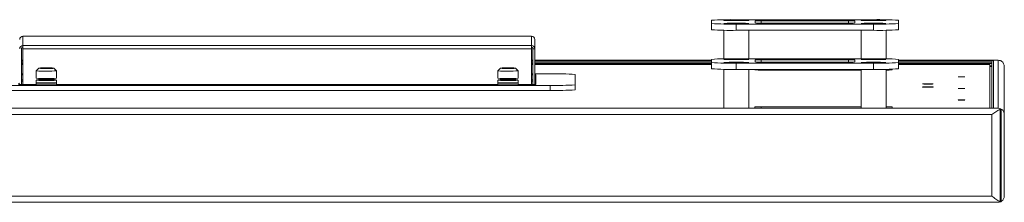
# Model space of a CAD drawing. Header units: millimetres. Extents: x 13 to 419, y 7 to 273.
# Tile 4 of 11: x 127 to 163, y 199 to 206. Entities that reach past the tile are written whole.
import ezdxf

# ---------------------------------------------------------------- set-up
doc = ezdxf.new("R2010")
doc.units = ezdxf.units.MM

msp = doc.modelspace()

# ---------------------------------------------------------------- linework, layer by layer
at = {"color": 7, "linetype": 'Continuous', "lineweight": 0}
for p, q in [((152.051, 205.762), (152.051, 205.646)), ((152.051, 205.419), (152.051, 205.646)), ((157.947, 205.783), (152.958, 205.783)), ((157.947, 205.625), (152.958, 205.625)), ((152.958, 205.625), (152.958, 205.398)), ((153.638, 205.741), (153.638, 205.667)), ((157.04, 205.746), (153.865, 205.746)), ((153.865, 205.662), (157.04, 205.662)), ((157.267, 205.667), (157.267, 205.741)), ((157.947, 205.398), (157.947, 205.625)), ((158.855, 205.646), (158.855, 205.762)), ((158.855, 205.646), (158.855, 205.419)), ((145.511, 205.187), (127.024, 205.187)), ((145.511, 205.187), (127.024, 205.187)), ((127.024, 205.187), (127.024, 204.842)), ((127.024, 205.187), (127.024, 205.187)), ((145.511, 204.842), (145.511, 205.187)), ((145.511, 205.187), (145.511, 205.187)), ((152.505, 205.401), (152.505, 204.357)), ((157.947, 205.398), (152.958, 205.398)), ((153.412, 204.36), (153.412, 205.398)), ((157.494, 205.398), (157.494, 204.36)), ((158.401, 204.357), (158.401, 205.401)), ((127.024, 204.842), (145.511, 204.842)), ((127.024, 204.72), (127.024, 204.842)), ((145.511, 204.842), (145.511, 204.72)), ((145.631, 204.723), (145.631, 205.068)), ((126.969, 203.424), (126.969, 204.723)), ((127.024, 204.72), (145.511, 204.72)), ((127.024, 204.72), (127.024, 203.424)), ((145.511, 203.424), (145.511, 204.72)), ((145.631, 204.723), (145.566, 204.723)), ((145.566, 204.723), (145.566, 203.424)), ((145.631, 204.723), (145.631, 203.424)), ((127.024, 204.307), (126.969, 204.307)), ((126.969, 204.191), (127.024, 204.191)), ((127.024, 204.152), (126.969, 204.152)), ((145.566, 204.307), (145.511, 204.307)), ((145.511, 204.191), (145.566, 204.191)), ((145.566, 204.152), (145.511, 204.152)), ((152.051, 204.307), (145.631, 204.307)), ((145.631, 204.191), (152.051, 204.191)), ((152.051, 204.152), (145.631, 204.152)), ((152.051, 204.339), (152.051, 204.223)), ((152.051, 203.996), (152.051, 204.223)), ((157.947, 204.36), (152.958, 204.36)), ((157.947, 204.202), (152.958, 204.202)), ((152.958, 204.202), (152.958, 203.975)), ((153.638, 204.318), (153.638, 204.244)), ((157.04, 204.323), (153.865, 204.323)), ((153.865, 204.239), (157.04, 204.239)), ((157.267, 204.244), (157.267, 204.318)), ((157.947, 203.975), (157.947, 204.202)), ((158.855, 204.223), (158.855, 204.339)), ((162.479, 204.307), (158.855, 204.307)), ((158.855, 204.223), (158.855, 203.996)), ((158.855, 204.191), (162.247, 204.191)), ((162.175, 204.152), (158.855, 204.152)), ((162.175, 204.152), (162.175, 202.562)), ((162.247, 204.084), (162.175, 204.083)), ((162.175, 204.083), (162.247, 204.084)), ((162.247, 202.562), (162.247, 204.245)), ((162.474, 204.307), (162.304, 204.303)), ((162.304, 204.303), (162.304, 202.562)), ((162.474, 202.558), (162.474, 204.307)), ((162.701, 204.075), (162.701, 202.336)), ((127.024, 203.81), (126.969, 203.81)), ((127.024, 203.777), (126.969, 203.777)), ((127.603, 204.015), (127.509, 203.921)), ((127.509, 203.921), (127.509, 203.649)), ((127.678, 204.025), (127.666, 204.013)), ((127.83, 204.025), (127.765, 204.025)), ((127.765, 204.025), (127.767, 204.024)), ((127.767, 204.024), (127.831, 204.024)), ((127.89, 204.027), (127.853, 204.027)), ((127.853, 204.027), (127.856, 204.026)), ((127.856, 204.024), (127.856, 204.026)), ((127.86, 204.023), (127.863, 204.022)), ((127.863, 204.022), (127.9, 204.022)), ((127.893, 204.026), (127.89, 204.027)), ((127.89, 204.022), (127.89, 204.027)), ((127.897, 204.023), (127.897, 204.022)), ((127.9, 204.022), (127.897, 204.023)), ((127.986, 204.025), (127.922, 204.025)), ((127.923, 204.024), (127.987, 204.024)), ((127.987, 204.024), (127.986, 204.025)), ((127.986, 204.025), (127.986, 204.024)), ((128.087, 204.013), (128.075, 204.025)), ((128.244, 203.921), (128.15, 204.015)), ((128.244, 203.649), (128.244, 203.921)), ((144.385, 204.015), (144.291, 203.921)), ((144.291, 203.921), (144.291, 203.649)), ((144.46, 204.025), (144.448, 204.013)), ((144.612, 204.025), (144.548, 204.025)), ((144.548, 204.025), (144.549, 204.024)), ((144.549, 204.024), (144.613, 204.024)), ((144.672, 204.027), (144.635, 204.027)), ((144.635, 204.027), (144.638, 204.026)), ((144.638, 204.024), (144.638, 204.026)), ((144.642, 204.023), (144.645, 204.022)), ((144.645, 204.022), (144.682, 204.022)), ((144.675, 204.026), (144.672, 204.027)), ((144.672, 204.022), (144.672, 204.027)), ((144.679, 204.023), (144.679, 204.022)), ((144.682, 204.022), (144.679, 204.023)), ((144.768, 204.025), (144.704, 204.025)), ((144.705, 204.024), (144.77, 204.024)), ((144.77, 204.024), (144.768, 204.025)), ((144.768, 204.025), (144.768, 204.024)), ((144.869, 204.013), (144.857, 204.025)), ((145.026, 203.921), (144.932, 204.015)), ((145.026, 203.649), (145.026, 203.921)), ((145.566, 203.81), (145.511, 203.81)), ((145.566, 203.777), (145.511, 203.777)), ((146.194, 203.81), (145.631, 203.81)), ((145.673, 203.777), (145.631, 203.777)), ((145.673, 203.424), (145.673, 203.777)), ((147.101, 203.412), (147.101, 203.789)), ((152.505, 203.978), (152.505, 202.562)), ((157.947, 203.975), (152.958, 203.975)), ((153.412, 202.562), (153.412, 203.975)), ((153.636, 203.975), (153.636, 203.955)), ((153.638, 203.975), (153.637, 203.954)), ((153.638, 203.954), (153.638, 203.959)), ((153.862, 203.95), (157.494, 203.95)), ((153.865, 203.964), (157.04, 203.964)), ((157.266, 203.974), (157.266, 203.975)), ((157.267, 203.959), (157.267, 203.95)), ((157.494, 203.969), (157.493, 203.969)), ((157.494, 203.975), (157.494, 202.562)), ((158.401, 202.562), (158.401, 203.978)), ((158.625, 203.955), (158.626, 203.982)), ((126.341, 203.391), (146.194, 203.391)), ((126.862, 203.424), (127.509, 203.424)), ((127.024, 203.545), (126.966, 203.545)), ((127.024, 203.594), (126.969, 203.594)), ((127.518, 203.587), (127.509, 203.578)), ((127.509, 203.578), (127.509, 203.489)), ((127.509, 203.48), (127.509, 203.417)), ((127.509, 203.417), (127.518, 203.407)), ((127.518, 203.487), (127.518, 203.48)), ((127.518, 203.48), (127.518, 203.48)), ((127.642, 203.614), (127.642, 203.587)), ((128.111, 203.607), (128.111, 203.642)), ((128.111, 203.587), (128.111, 203.593)), ((128.244, 203.578), (128.235, 203.587)), ((128.235, 203.48), (128.235, 203.487)), ((128.235, 203.407), (128.244, 203.417)), ((128.244, 203.489), (128.244, 203.578)), ((128.244, 203.417), (128.244, 203.48)), ((128.244, 203.424), (144.291, 203.424)), ((144.3, 203.587), (144.291, 203.578)), ((144.291, 203.578), (144.291, 203.489)), ((144.291, 203.48), (144.291, 203.417)), ((144.291, 203.417), (144.3, 203.407)), ((144.3, 203.487), (144.3, 203.48)), ((144.3, 203.48), (144.3, 203.48)), ((144.424, 203.614), (144.424, 203.587)), ((144.893, 203.607), (144.893, 203.642)), ((144.893, 203.587), (144.893, 203.593)), ((145.026, 203.578), (145.017, 203.587)), ((145.017, 203.48), (145.017, 203.487)), ((145.017, 203.407), (145.026, 203.417)), ((145.026, 203.489), (145.026, 203.578)), ((145.026, 203.417), (145.026, 203.48)), ((145.026, 203.424), (145.673, 203.424)), ((145.566, 203.594), (145.511, 203.594)), ((145.566, 203.545), (145.511, 203.545)), ((145.673, 203.594), (145.665, 203.594)), ((146.194, 203.208), (146.194, 203.391)), ((147.101, 203.412), (147.101, 203.229)), ((126.341, 203.208), (146.194, 203.208)), ((157.494, 202.611), (153.862, 202.611)), ((31.863, 202.558), (162.474, 202.558)), ((162.304, 202.562), (32.034, 202.562)), ((162.303, 202.562), (32.035, 202.562)), ((162.247, 202.326), (32.09, 202.326)), ((153.636, 202.606), (153.637, 202.562)), ((158.626, 202.562), (158.625, 202.606)), ((162.247, 199.351), (162.247, 202.326)), ((162.474, 202.558), (162.304, 202.562)), ((162.554, 199.154), (162.554, 202.528)), ((162.56, 199.148), (162.56, 202.535)), ((162.581, 202.529), (162.581, 199.155)), ((162.701, 199.362), (162.701, 202.336)), ((31.858, 199.13), (162.479, 199.13)), ((32.09, 199.351), (162.247, 199.351))]:
    msp.add_line(p, q, dxfattribs=at)
at = {"color": 8, "linetype": 'Continuous', "lineweight": 0}
for p, q in [((153.865, 205.746), (153.865, 205.662)), ((157.04, 205.662), (157.04, 205.746)), ((127.024, 204.307), (126.969, 204.307)), ((126.969, 204.303), (127.024, 204.303)), ((127.024, 204.245), (126.969, 204.245)), ((126.969, 204.2), (127.024, 204.2)), ((127.024, 204.186), (126.969, 204.186)), ((145.566, 204.307), (145.511, 204.307)), ((145.511, 204.303), (145.566, 204.303)), ((145.566, 204.245), (145.511, 204.245)), ((145.511, 204.2), (145.566, 204.2)), ((145.566, 204.186), (145.511, 204.186)), ((152.051, 204.307), (145.631, 204.307)), ((145.631, 204.303), (152.051, 204.303)), ((152.051, 204.245), (145.631, 204.245)), ((145.631, 204.2), (152.051, 204.2)), ((152.051, 204.186), (145.631, 204.186)), ((153.865, 204.323), (153.865, 204.239)), ((157.04, 204.239), (157.04, 204.323)), ((162.474, 204.307), (158.855, 204.307)), ((158.855, 204.303), (162.304, 204.303)), ((162.247, 204.245), (158.855, 204.245)), ((158.855, 204.2), (162.247, 204.2)), ((162.247, 204.186), (158.855, 204.186)), ((162.175, 204.098), (162.247, 204.098)), ((162.247, 204.088), (162.175, 204.088)), ((127.83, 204.024), (127.83, 204.025)), ((127.893, 204.022), (127.893, 204.026)), ((127.897, 204.023), (127.897, 204.022)), ((127.922, 204.025), (127.922, 204.024)), ((144.612, 204.024), (144.612, 204.025)), ((144.675, 204.022), (144.675, 204.026)), ((144.679, 204.023), (144.679, 204.022)), ((144.704, 204.025), (144.704, 204.024)), ((153.865, 203.964), (153.865, 203.95)), ((157.04, 203.95), (157.04, 203.964)), ((157.493, 203.969), (157.493, 203.975)), ((153.862, 202.562), (153.862, 202.611)), ((158.625, 202.562), (158.625, 202.606))]:
    msp.add_line(p, q, dxfattribs=at)
at = {"color": 7, "linetype": 'Continuous', "lineweight": 0, "flags": 128}
for points in [[(152.508, 205.762), (152.521, 205.759), (152.56, 205.757), (152.621, 205.755), (152.702, 205.753), (152.799, 205.752), (152.904, 205.752), (153.012, 205.752), (153.118, 205.752), (153.214, 205.753), (153.295, 205.755), (153.357, 205.757), (153.395, 205.759), (153.408, 205.762), (153.395, 205.765), (153.357, 205.767), (153.295, 205.769), (153.214, 205.771), (153.118, 205.772), (153.012, 205.772), (152.904, 205.772), (152.799, 205.772), (152.702, 205.771), (152.621, 205.769), (152.56, 205.767), (152.521, 205.765), (152.508, 205.762)], [(152.508, 205.646), (152.521, 205.644), (152.56, 205.641), (152.621, 205.639), (152.702, 205.637), (152.799, 205.636), (152.904, 205.636), (153.012, 205.636), (153.118, 205.636), (153.214, 205.637), (153.295, 205.639), (153.357, 205.641), (153.395, 205.644), (153.408, 205.646), (153.395, 205.649), (153.357, 205.651), (153.295, 205.653), (153.214, 205.655), (153.118, 205.656), (153.012, 205.656), (152.904, 205.656), (152.799, 205.656), (152.702, 205.655), (152.621, 205.653), (152.56, 205.651), (152.521, 205.649), (152.508, 205.646)], [(157.497, 205.762), (157.51, 205.759), (157.549, 205.757), (157.611, 205.755), (157.692, 205.753), (157.788, 205.752), (157.893, 205.752), (158.002, 205.752), (158.107, 205.752), (158.203, 205.753), (158.284, 205.755), (158.346, 205.757), (158.384, 205.759), (158.397, 205.762), (158.384, 205.765), (158.346, 205.767), (158.284, 205.769), (158.203, 205.771), (158.107, 205.772), (158.002, 205.772), (157.893, 205.772), (157.788, 205.772), (157.692, 205.771), (157.611, 205.769), (157.549, 205.767), (157.51, 205.765), (157.497, 205.762)], [(157.497, 205.646), (157.51, 205.644), (157.549, 205.641), (157.611, 205.639), (157.692, 205.637), (157.788, 205.636), (157.893, 205.636), (158.002, 205.636), (158.107, 205.636), (158.203, 205.637), (158.284, 205.639), (158.346, 205.641), (158.384, 205.644), (158.397, 205.646), (158.384, 205.649), (158.346, 205.651), (158.284, 205.653), (158.203, 205.655), (158.107, 205.656), (158.002, 205.656), (157.893, 205.656), (157.788, 205.656), (157.692, 205.655), (157.611, 205.653), (157.549, 205.651), (157.51, 205.649), (157.497, 205.646)], [(152.508, 204.339), (152.521, 204.337), (152.56, 204.334), (152.621, 204.332), (152.702, 204.33), (152.799, 204.329), (152.904, 204.329), (153.012, 204.329), (153.118, 204.329), (153.214, 204.33), (153.295, 204.332), (153.357, 204.334), (153.395, 204.337), (153.408, 204.339), (153.395, 204.342), (153.357, 204.344), (153.295, 204.346), (153.214, 204.348), (153.118, 204.349), (153.012, 204.349), (152.904, 204.349), (152.799, 204.349), (152.702, 204.348), (152.621, 204.346), (152.56, 204.344), (152.521, 204.342), (152.508, 204.339)], [(152.508, 204.223), (152.521, 204.221), (152.56, 204.218), (152.621, 204.216), (152.702, 204.214), (152.799, 204.213), (152.904, 204.213), (153.012, 204.213), (153.118, 204.213), (153.214, 204.214), (153.295, 204.216), (153.357, 204.218), (153.395, 204.221), (153.408, 204.223), (153.395, 204.226), (153.357, 204.228), (153.295, 204.23), (153.214, 204.232), (153.118, 204.233), (153.012, 204.233), (152.904, 204.233), (152.799, 204.233), (152.702, 204.232), (152.621, 204.23), (152.56, 204.228), (152.521, 204.226), (152.508, 204.223)], [(157.497, 204.339), (157.51, 204.337), (157.549, 204.334), (157.611, 204.332), (157.692, 204.33), (157.788, 204.329), (157.893, 204.329), (158.002, 204.329), (158.107, 204.329), (158.203, 204.33), (158.284, 204.332), (158.346, 204.334), (158.384, 204.337), (158.397, 204.339), (158.384, 204.342), (158.346, 204.344), (158.284, 204.346), (158.203, 204.348), (158.107, 204.349), (158.002, 204.349), (157.893, 204.349), (157.788, 204.349), (157.692, 204.348), (157.611, 204.346), (157.549, 204.344), (157.51, 204.342), (157.497, 204.339)], [(157.497, 204.223), (157.51, 204.221), (157.549, 204.218), (157.611, 204.216), (157.692, 204.214), (157.788, 204.213), (157.893, 204.213), (158.002, 204.213), (158.107, 204.213), (158.203, 204.214), (158.284, 204.216), (158.346, 204.218), (158.384, 204.221), (158.397, 204.223), (158.384, 204.226), (158.346, 204.228), (158.284, 204.23), (158.203, 204.232), (158.107, 204.233), (158.002, 204.233), (157.893, 204.233), (157.788, 204.233), (157.692, 204.232), (157.611, 204.23), (157.549, 204.228), (157.51, 204.226), (157.497, 204.223)], [(127.888, 204.009), (127.803, 204.009), (127.725, 204.01), (127.662, 204.011), (127.62, 204.013), (127.603, 204.015), (127.613, 204.017), (127.648, 204.019), (127.672, 204.019)], [(127.887, 204.01), (127.805, 204.01), (127.732, 204.011), (127.677, 204.012), (127.646, 204.014), (127.642, 204.016), (127.667, 204.018), (127.671, 204.018)], [(127.885, 204.02), (127.808, 204.02), (127.742, 204.021), (127.696, 204.023), (127.678, 204.024), (127.69, 204.026), (127.73, 204.028), (127.793, 204.029), (127.868, 204.029)], [(127.868, 204.029), (127.945, 204.029), (128.011, 204.028), (128.057, 204.026), (128.075, 204.025), (128.063, 204.023), (128.023, 204.021), (127.96, 204.02), (127.885, 204.02)], [(128.082, 204.018), (128.107, 204.016), (128.111, 204.014), (128.086, 204.013), (128.036, 204.011), (127.967, 204.01), (127.887, 204.01)], [(128.08, 204.019), (128.091, 204.019), (128.133, 204.017), (128.15, 204.015), (128.14, 204.013), (128.105, 204.012), (128.047, 204.01), (127.972, 204.009), (127.888, 204.009)], [(144.67, 204.009), (144.585, 204.009), (144.507, 204.01), (144.444, 204.011), (144.402, 204.013), (144.385, 204.015), (144.395, 204.017), (144.43, 204.019), (144.455, 204.019)], [(144.669, 204.01), (144.587, 204.01), (144.514, 204.011), (144.459, 204.012), (144.428, 204.014), (144.424, 204.016), (144.449, 204.018), (144.453, 204.018)], [(144.667, 204.02), (144.59, 204.02), (144.524, 204.021), (144.478, 204.023), (144.46, 204.024), (144.472, 204.026), (144.512, 204.028), (144.575, 204.029), (144.65, 204.029)], [(144.65, 204.029), (144.727, 204.029), (144.793, 204.028), (144.839, 204.026), (144.857, 204.025), (144.845, 204.023), (144.805, 204.021), (144.742, 204.02), (144.667, 204.02)], [(144.864, 204.018), (144.889, 204.016), (144.893, 204.014), (144.868, 204.013), (144.818, 204.011), (144.749, 204.01), (144.669, 204.01)], [(144.863, 204.019), (144.873, 204.019), (144.915, 204.017), (144.932, 204.015), (144.922, 204.013), (144.887, 204.012), (144.829, 204.01), (144.754, 204.009), (144.67, 204.009)], [(161.029, 203.702), (161.038, 203.701), (161.063, 203.7), (161.102, 203.7), (161.147, 203.699), (161.192, 203.7), (161.23, 203.7), (161.256, 203.701), (161.264, 203.702), (161.256, 203.703), (161.23, 203.704), (161.192, 203.705), (161.147, 203.705), (161.102, 203.705), (161.063, 203.704), (161.038, 203.703), (161.029, 203.702)], [(127.509, 203.48), (127.517, 203.482), (127.518, 203.482)], [(128.235, 203.482), (128.244, 203.48), (128.235, 203.478), (128.203, 203.476), (128.147, 203.474), (128.074, 203.473), (127.987, 203.472), (127.892, 203.472), (127.796, 203.472), (127.706, 203.472), (127.628, 203.474), (127.566, 203.475), (127.525, 203.477), (127.509, 203.48)], [(128.14, 203.593), (128.188, 203.591), (128.224, 203.589), (128.235, 203.587), (128.219, 203.585), (128.178, 203.583), (128.114, 203.581), (128.033, 203.58), (127.94, 203.579), (127.843, 203.579), (127.748, 203.579), (127.662, 203.581), (127.592, 203.582), (127.544, 203.584), (127.52, 203.586), (127.522, 203.589), (127.551, 203.591), (127.604, 203.593), (127.642, 203.593)], [(144.291, 203.48), (144.3, 203.482), (144.3, 203.482)], [(145.017, 203.482), (145.026, 203.48), (145.018, 203.478), (144.985, 203.476), (144.93, 203.474), (144.856, 203.473), (144.769, 203.472), (144.674, 203.472), (144.579, 203.472), (144.488, 203.472), (144.41, 203.474), (144.348, 203.475), (144.308, 203.477), (144.291, 203.48), (144.291, 203.48)], [(144.923, 203.593), (144.97, 203.591), (145.006, 203.589), (145.017, 203.587), (145.001, 203.585), (144.96, 203.583), (144.897, 203.581), (144.815, 203.58), (144.723, 203.579), (144.625, 203.579), (144.53, 203.579), (144.444, 203.581), (144.375, 203.582), (144.326, 203.584), (144.302, 203.586), (144.305, 203.589), (144.333, 203.591), (144.386, 203.593), (144.424, 203.593)], [(159.724, 203.444), (159.737, 203.442), (159.775, 203.441), (159.833, 203.44), (159.902, 203.439), (159.974, 203.439), (160.039, 203.44), (160.087, 203.441), (160.113, 203.443), (160.113, 203.445), (160.087, 203.446), (160.039, 203.447), (159.974, 203.448), (159.902, 203.448), (159.833, 203.448), (159.775, 203.447), (159.737, 203.445), (159.724, 203.444)], [(159.724, 203.333), (159.737, 203.331), (159.775, 203.33), (159.833, 203.329), (159.902, 203.328), (159.974, 203.329), (160.039, 203.329), (160.087, 203.331), (160.113, 203.332), (160.113, 203.334), (160.087, 203.335), (160.039, 203.337), (159.974, 203.337), (159.902, 203.338), (159.833, 203.337), (159.775, 203.336), (159.737, 203.335), (159.724, 203.333)], [(161.029, 203.28), (161.038, 203.279), (161.063, 203.278), (161.102, 203.278), (161.147, 203.278), (161.192, 203.278), (161.23, 203.278), (161.256, 203.279), (161.264, 203.28), (161.256, 203.281), (161.23, 203.282), (161.192, 203.283), (161.147, 203.283), (161.102, 203.283), (161.063, 203.282), (161.038, 203.281), (161.029, 203.28)], [(161.029, 202.858), (161.038, 202.857), (161.063, 202.857), (161.102, 202.856), (161.147, 202.856), (161.192, 202.856), (161.23, 202.857), (161.256, 202.857), (161.264, 202.858), (161.256, 202.859), (161.23, 202.86), (161.192, 202.861), (161.147, 202.861), (161.102, 202.861), (161.063, 202.86), (161.038, 202.859), (161.029, 202.858)]]:
    msp.add_lwpolyline(points, dxfattribs=at)
at = {"color": 7, "linetype": 'Continuous', "lineweight": 0}
for centre, radius, start, end in [((152.722, 196.411), 9.375, 88.5577, 94.1054), ((152.741, 215.798), 10.176, 266.113, 271.2239), ((153.809, 203.303), 2.444, 88.6712, 93.9919), ((153.809, 208.105), 2.444, 266.0082, 271.3287), ((157.097, 203.303), 2.444, 86.0083, 91.3286), ((157.097, 208.105), 2.444, 268.6714, 273.9916), ((158.165, 195.61), 10.176, 86.113, 91.2239), ((158.183, 214.997), 9.375, 268.5577, 274.1054), ((127.024, 205.068), 0.119, 89.993, 179.9914), ((145.511, 205.068), 0.119, 0.0059, 90.0097), ((152.722, 214.77), 9.375, 265.8946, 271.4423), ((158.165, 215.572), 10.176, 268.7761, 273.887), ((127.024, 204.723), 0.119, 89.9931, 179.9914), ((127.024, 204.723), 0.0543, 89.9921, 179.9933), ((145.511, 204.723), 0.119, 0.006, 90.0096), ((145.511, 204.723), 0.0543, 0.0031, 90.0137), ((152.722, 194.988), 9.375, 88.5577, 94.1054), ((152.741, 214.375), 10.176, 266.113, 271.2239), ((153.809, 201.88), 2.444, 88.6711, 93.9919), ((153.809, 206.682), 2.444, 266.0081, 271.3288), ((157.097, 201.88), 2.444, 86.0083, 91.3287), ((157.097, 206.682), 2.444, 268.6714, 273.9917), ((158.165, 194.187), 10.176, 86.113, 91.2239), ((158.183, 213.574), 9.375, 268.5577, 274.1054), ((127.764, 206.711), 2.801, 264.7681, 272.6198), ((127.837, 204.277), 0.252, 268.4488, 274.4519), ((127.838, 203.679), 0.345, 86.3904, 91.1645), ((127.981, 207.409), 3.497, 268.5358, 274.3086), ((127.915, 204.37), 0.345, 266.3888, 271.1659), ((127.916, 203.772), 0.252, 88.447, 94.4528), ((144.546, 206.711), 2.801, 264.7681, 272.6198), ((144.619, 204.277), 0.252, 268.4478, 274.4531), ((144.62, 203.679), 0.345, 86.3893, 91.1654), ((144.764, 207.409), 3.497, 268.5358, 274.3086), ((144.697, 204.37), 0.345, 266.3879, 271.1668), ((144.698, 203.772), 0.252, 88.4466, 94.4531), ((146.412, 193.637), 10.176, 86.113, 91.2239), ((152.722, 213.347), 9.375, 265.8946, 271.4423), ((153.806, 206.387), 2.438, 266.0024, 271.3313), ((153.809, 201.521), 2.444, 88.6712, 93.9918), ((157.097, 201.521), 2.444, 86.0084, 91.3286), ((157.436, 206.406), 2.438, 266.0022, 271.3313), ((158.165, 214.149), 10.176, 268.7761, 273.887), ((158.455, 206.398), 2.449, 268.6742, 273.9856), ((158.452, 201.02), 2.949, 86.6349, 91.0074), ((126.85, 203.572), 0.119, 275.8394, 297.0661), ((127.766, 206.577), 2.94, 264.983, 272.465), ((127.764, 206.367), 2.801, 264.7681, 272.6198), ((127.766, 206.418), 2.94, 264.983, 272.465), ((127.766, 206.345), 2.94, 264.983, 272.465), ((127.874, 209.669), 6.199, 266.7133, 273.3435), ((127.795, 207.559), 4.161, 266.1783, 271.3284), ((127.814, 205.821), 2.241, 265.5913, 271.8567), ((127.944, 205.833), 2.252, 268.5271, 274.2519), ((127.98, 207.282), 3.642, 268.6174, 274.1615), ((127.981, 207.065), 3.497, 268.5358, 274.3086), ((127.98, 207.122), 3.642, 268.6174, 274.1615), ((127.98, 207.049), 3.642, 268.6174, 274.1615), ((127.98, 206.928), 3.53, 268.57, 274.1451), ((144.548, 206.577), 2.939, 264.9825, 272.4655), ((144.546, 206.367), 2.801, 264.7681, 272.6198), ((144.548, 206.417), 2.939, 264.9825, 272.4655), ((144.548, 206.345), 2.939, 264.9825, 272.4655), ((144.656, 209.669), 6.2, 266.7133, 273.3434), ((144.577, 207.559), 4.161, 266.1783, 271.3284), ((144.596, 205.821), 2.241, 265.5912, 271.8568), ((144.726, 205.833), 2.252, 268.527, 274.252), ((144.762, 207.281), 3.642, 268.6173, 274.1616), ((144.764, 207.065), 3.497, 268.5358, 274.3086), ((144.762, 207.122), 3.642, 268.6173, 274.1616), ((144.762, 207.049), 3.642, 268.6173, 274.1616), ((144.762, 206.928), 3.53, 268.5699, 274.1451), ((145.685, 203.644), 0.0543, 180.0054, 257.0866), ((146.43, 212.763), 9.375, 268.5577, 274.1054), ((146.412, 213.381), 10.176, 268.7761, 273.887), ((153.806, 200.173), 2.438, 88.6687, 93.9976), ((158.455, 200.162), 2.449, 86.0142, 91.326)]:
    msp.add_arc(centre, radius, start, end, dxfattribs=at)
for centre, major_axis, start_param, end_param in [((162.304, 204.246), (0.0406, 0.0406), 0.797021, 2.367817), ((162.474, 204.08), (0.162, 0.162), 0.432538, 0.797021), ((162.474, 202.331), (0.162, -0.162), 1.980089, 2.344572), ((162.474, 202.331), (-0.162, 0.162), 5.121682, 5.486164), ((162.474, 199.357), (0.162, -0.162), 5.486164, 5.850647), ((162.474, 199.357), (-0.162, 0.162), 2.344572, 2.709054)]:
    msp.add_ellipse(centre, major_axis=major_axis, ratio=0.97702, start_param=start_param, end_param=end_param, dxfattribs=at)
for points, knots in [([(162.581, 204.282), (162.58, 204.283), (162.576, 204.285), (162.57, 204.288), (162.563, 204.291), (162.558, 204.293), (162.556, 204.294), (162.555, 204.294)], [0, 0, 0, 0, 0.2234859, 0.4463843, 0.6806478, 0.9105637, 1, 1, 1, 1]), ([(162.581, 204.282), (162.603, 204.266), (162.662, 204.224), (162.695, 204.147), (162.701, 204.092), (162.701, 204.075), (162.701, 204.075)], [0, 0, 0, 0, 0.289768, 0.784281, 0.997097, 1, 1, 1, 1]), ([(127.767, 204.027), (127.767, 204.027), (127.767, 204.027), (127.77, 204.027), (127.771, 204.027)], [0, 0, 0, 0, 0.500026, 1, 1, 1, 1]), ([(127.792, 204.026), (127.791, 204.026), (127.789, 204.026), (127.785, 204.026), (127.781, 204.026), (127.777, 204.026), (127.773, 204.026), (127.77, 204.026), (127.767, 204.026), (127.767, 204.026), (127.767, 204.027)], [0, 0, 0, 0, 0.125009, 0.250046, 0.373567, 0.500002, 0.62358, 0.750043, 0.872857, 1, 1, 1, 1]), ([(127.771, 204.027), (127.772, 204.027), (127.775, 204.027), (127.78, 204.027), (127.784, 204.027), (127.788, 204.027), (127.791, 204.027), (127.794, 204.027), (127.796, 204.027), (127.796, 204.027), (127.796, 204.026), (127.795, 204.026), (127.794, 204.026), (127.792, 204.026)], [0, 0, 0, 0, 0.124619, 0.249279, 0.312331, 0.379605, 0.499334, 0.562327, 0.623418, 0.749753, 0.812148, 0.873057, 1, 1, 1, 1]), ([(127.775, 204.022), (127.775, 204.022), (127.775, 204.022), (127.777, 204.022), (127.779, 204.023), (127.783, 204.023), (127.787, 204.023), (127.792, 204.023), (127.796, 204.023), (127.798, 204.023), (127.799, 204.023)], [0, 0, 0, 0, 0.124993, 0.249969, 0.373626, 0.500072, 0.623595, 0.750068, 0.872837, 1, 1, 1, 1]), ([(127.779, 204.022), (127.778, 204.022), (127.775, 204.022), (127.775, 204.022), (127.775, 204.022)], [0, 0, 0, 0, 0.499954, 1, 1, 1, 1]), ([(127.799, 204.023), (127.801, 204.023), (127.803, 204.022), (127.804, 204.022), (127.804, 204.022), (127.803, 204.022), (127.801, 204.022), (127.798, 204.022), (127.795, 204.022), (127.791, 204.022), (127.787, 204.022), (127.783, 204.022), (127.781, 204.022), (127.779, 204.022)], [0, 0, 0, 0, 0.1254, 0.249305, 0.312318, 0.373321, 0.499559, 0.561905, 0.622746, 0.749681, 0.811552, 0.872227, 1, 1, 1, 1]), ([(127.949, 204.027), (127.949, 204.027), (127.949, 204.027), (127.951, 204.027), (127.954, 204.027), (127.957, 204.027), (127.961, 204.027), (127.966, 204.027), (127.97, 204.027), (127.972, 204.027), (127.973, 204.027)], [0, 0, 0, 0, 0.124984, 0.249984, 0.373624, 0.50001, 0.623541, 0.750068, 0.872846, 1, 1, 1, 1]), ([(127.954, 204.026), (127.952, 204.026), (127.95, 204.027), (127.949, 204.027), (127.949, 204.027)], [0, 0, 0, 0, 0.499954, 1, 1, 1, 1]), ([(127.973, 204.027), (127.975, 204.027), (127.977, 204.027), (127.978, 204.027), (127.978, 204.027), (127.977, 204.027), (127.975, 204.026), (127.972, 204.026), (127.969, 204.026), (127.965, 204.026), (127.961, 204.026), (127.958, 204.026), (127.955, 204.026), (127.954, 204.026)], [0, 0, 0, 0, 0.125366, 0.2493193, 0.3122868, 0.3733367, 0.4996018, 0.5618845, 0.6227901, 0.7497279, 0.8115551, 0.8722876, 1, 1, 1, 1]), ([(127.957, 204.022), (127.957, 204.023), (127.957, 204.023), (127.959, 204.023), (127.96, 204.023)], [0, 0, 0, 0, 0.500026, 1, 1, 1, 1]), ([(127.982, 204.022), (127.981, 204.022), (127.979, 204.022), (127.975, 204.022), (127.97, 204.022), (127.966, 204.022), (127.962, 204.022), (127.959, 204.022), (127.957, 204.022), (127.957, 204.022), (127.957, 204.022)], [0, 0, 0, 0, 0.125006, 0.249982, 0.373567, 0.499999, 0.623575, 0.750078, 0.87286, 1, 1, 1, 1]), ([(127.96, 204.023), (127.962, 204.023), (127.965, 204.023), (127.97, 204.023), (127.974, 204.023), (127.977, 204.023), (127.981, 204.023), (127.983, 204.023), (127.985, 204.023), (127.986, 204.023), (127.986, 204.022), (127.985, 204.022), (127.983, 204.022), (127.982, 204.022)], [0, 0, 0, 0, 0.12453, 0.24926, 0.312314, 0.379602, 0.499309, 0.562272, 0.623389, 0.749726, 0.812125, 0.873069, 1, 1, 1, 1]), ([(144.549, 204.027), (144.549, 204.027), (144.549, 204.027), (144.552, 204.027), (144.553, 204.027)], [0, 0, 0, 0, 0.500074, 1, 1, 1, 1]), ([(144.575, 204.026), (144.574, 204.026), (144.571, 204.026), (144.567, 204.026), (144.563, 204.026), (144.559, 204.026), (144.555, 204.026), (144.552, 204.026), (144.55, 204.026), (144.549, 204.026), (144.549, 204.027)], [0, 0, 0, 0, 0.124966, 0.249951, 0.373599, 0.50004, 0.623623, 0.750091, 0.872852, 1, 1, 1, 1]), ([(144.553, 204.027), (144.554, 204.027), (144.557, 204.027), (144.562, 204.027), (144.566, 204.027), (144.57, 204.027), (144.573, 204.027), (144.576, 204.027), (144.578, 204.027), (144.579, 204.027), (144.578, 204.026), (144.577, 204.026), (144.576, 204.026), (144.575, 204.026)], [0, 0, 0, 0, 0.124615, 0.249225, 0.312367, 0.379595, 0.499318, 0.562278, 0.623415, 0.749745, 0.812142, 0.873037, 1, 1, 1, 1]), ([(144.557, 204.022), (144.557, 204.022), (144.557, 204.022), (144.559, 204.022), (144.562, 204.023), (144.565, 204.023), (144.569, 204.023), (144.574, 204.023), (144.578, 204.023), (144.58, 204.023), (144.581, 204.023)], [0, 0, 0, 0, 0.124986, 0.2499313, 0.3736206, 0.5000594, 0.623575, 0.7499799, 0.8727419, 1, 1, 1, 1]), ([(144.562, 204.022), (144.56, 204.022), (144.558, 204.022), (144.557, 204.022), (144.557, 204.022)], [0, 0, 0, 0, 0.500009, 1, 1, 1, 1]), ([(144.581, 204.023), (144.583, 204.023), (144.585, 204.022), (144.586, 204.022), (144.586, 204.022), (144.585, 204.022), (144.583, 204.022), (144.58, 204.022), (144.577, 204.022), (144.573, 204.022), (144.569, 204.022), (144.565, 204.022), (144.563, 204.022), (144.562, 204.022)], [0, 0, 0, 0, 0.125356, 0.249282, 0.3123, 0.373308, 0.499556, 0.561908, 0.622793, 0.749739, 0.811616, 0.872296, 1, 1, 1, 1]), ([(144.731, 204.027), (144.731, 204.027), (144.731, 204.027), (144.733, 204.027), (144.736, 204.027), (144.739, 204.027), (144.744, 204.027), (144.748, 204.027), (144.752, 204.027), (144.754, 204.027), (144.756, 204.027)], [0, 0, 0, 0, 0.1249932, 0.2500023, 0.373651, 0.5000971, 0.6236376, 0.7500497, 0.8728367, 1, 1, 1, 1]), ([(144.736, 204.026), (144.734, 204.026), (144.732, 204.027), (144.731, 204.027), (144.731, 204.027)], [0, 0, 0, 0, 0.499899, 1, 1, 1, 1]), ([(144.756, 204.027), (144.757, 204.027), (144.759, 204.027), (144.76, 204.027), (144.76, 204.027), (144.759, 204.027), (144.757, 204.026), (144.754, 204.026), (144.751, 204.026), (144.747, 204.026), (144.743, 204.026), (144.74, 204.026), (144.737, 204.026), (144.736, 204.026)], [0, 0, 0, 0, 0.125358, 0.249315, 0.312278, 0.373325, 0.499558, 0.561871, 0.622773, 0.749702, 0.811572, 0.872256, 1, 1, 1, 1]), ([(144.739, 204.022), (144.739, 204.023), (144.739, 204.023), (144.741, 204.023), (144.743, 204.023)], [0, 0, 0, 0, 0.499977, 1, 1, 1, 1]), ([(144.764, 204.022), (144.763, 204.022), (144.761, 204.022), (144.757, 204.022), (144.753, 204.022), (144.748, 204.022), (144.744, 204.022), (144.741, 204.022), (144.739, 204.022), (144.739, 204.022), (144.739, 204.022)], [0, 0, 0, 0, 0.124954, 0.25004, 0.37356, 0.499987, 0.623558, 0.750058, 0.872865, 1, 1, 1, 1]), ([(144.743, 204.023), (144.744, 204.023), (144.747, 204.023), (144.752, 204.023), (144.756, 204.023), (144.759, 204.023), (144.763, 204.023), (144.765, 204.023), (144.767, 204.023), (144.768, 204.023), (144.768, 204.022), (144.767, 204.022), (144.765, 204.022), (144.764, 204.022)], [0, 0, 0, 0, 0.124495, 0.249228, 0.312282, 0.379616, 0.499325, 0.56229, 0.623384, 0.749724, 0.812121, 0.873066, 1, 1, 1, 1]), ([(127.622, 203.643), (127.617, 203.641), (127.605, 203.637), (127.602, 203.628), (127.601, 203.622)], [0, 0, 0, 0, 0.370904, 1, 1, 1, 1]), ([(127.601, 203.622), (127.601, 203.62), (127.601, 203.616), (127.605, 203.611), (127.61, 203.607), (127.616, 203.605), (127.623, 203.604), (127.631, 203.606), (127.637, 203.609), (127.64, 203.613), (127.641, 203.614)], [0, 0, 0, 0, 0.134081, 0.266801, 0.397699, 0.526878, 0.654071, 0.779772, 0.904298, 1, 1, 1, 1]), ([(127.909, 203.602), (127.905, 203.602), (127.889, 203.601), (127.872, 203.602), (127.858, 203.603)], [0, 0, 0, 0, 0.206653, 1, 1, 1, 1]), ([(127.906, 203.581), (127.911, 203.581), (127.918, 203.581), (127.924, 203.581), (127.925, 203.581), (127.926, 203.581), (127.926, 203.581), (127.926, 203.581), (127.926, 203.581), (127.926, 203.581), (127.926, 203.581), (127.926, 203.581), (127.922, 203.581), (127.913, 203.581), (127.902, 203.581), (127.895, 203.581), (127.893, 203.581), (127.893, 203.581), (127.892, 203.581), (127.892, 203.581), (127.892, 203.581), (127.892, 203.581), (127.892, 203.581), (127.892, 203.581), (127.893, 203.581), (127.894, 203.581), (127.898, 203.581), (127.903, 203.581), (127.906, 203.581)], [0, 0, 0, 0, 0.2456781, 0.2739907, 0.289421, 0.291446, 0.2922346, 0.2929572, 0.293596, 0.2942188, 0.2950026, 0.2958794, 0.3009971, 0.4796683, 0.6941041, 0.7757255, 0.7856786, 0.7892866, 0.7920694, 0.7932916, 0.7943988, 0.7955778, 0.7967698, 0.799541, 0.8030762, 0.8119516, 0.8646888, 1, 1, 1, 1]), ([(128.108, 203.595), (128.112, 203.592), (128.118, 203.588), (128.128, 203.586), (128.136, 203.587), (128.143, 203.59), (128.148, 203.595), (128.152, 203.6), (128.152, 203.605), (128.152, 203.607)], [0, 0, 0, 0, 0.238579, 0.360472, 0.484292, 0.610411, 0.738517, 0.868551, 1, 1, 1, 1]), ([(128.112, 203.643), (128.114, 203.641), (128.117, 203.638), (128.123, 203.634), (128.13, 203.633), (128.137, 203.633), (128.143, 203.636), (128.148, 203.64), (128.149, 203.642), (128.149, 203.643)], [0, 0, 0, 0, 0.150679, 0.302146, 0.454788, 0.608903, 0.765118, 0.923071, 1, 1, 1, 1]), ([(128.152, 203.607), (128.152, 203.608), (128.152, 203.611), (128.151, 203.614), (128.145, 203.622), (128.13, 203.624), (128.119, 203.626)], [0, 0, 0, 0, 0.016681, 0.099411, 0.298034, 1, 1, 1, 1]), ([(144.404, 203.643), (144.4, 203.641), (144.387, 203.637), (144.384, 203.628), (144.383, 203.622)], [0, 0, 0, 0, 0.370911, 1, 1, 1, 1]), ([(144.383, 203.622), (144.383, 203.62), (144.383, 203.616), (144.387, 203.611), (144.392, 203.607), (144.398, 203.605), (144.406, 203.604), (144.413, 203.606), (144.419, 203.609), (144.422, 203.613), (144.423, 203.614)], [0, 0, 0, 0, 0.134083, 0.266792, 0.397706, 0.526884, 0.654076, 0.779752, 0.904298, 1, 1, 1, 1]), ([(144.691, 203.602), (144.687, 203.602), (144.671, 203.601), (144.654, 203.602), (144.641, 203.603)], [0, 0, 0, 0, 0.2055635, 1, 1, 1, 1]), ([(144.688, 203.581), (144.693, 203.581), (144.7, 203.581), (144.706, 203.581), (144.707, 203.581), (144.708, 203.581), (144.708, 203.581), (144.708, 203.581), (144.708, 203.581), (144.708, 203.581), (144.708, 203.581), (144.708, 203.581), (144.704, 203.581), (144.695, 203.581), (144.684, 203.581), (144.677, 203.581), (144.675, 203.581), (144.675, 203.581), (144.675, 203.581), (144.674, 203.581), (144.674, 203.581), (144.674, 203.581), (144.674, 203.581), (144.675, 203.581), (144.675, 203.581), (144.676, 203.581), (144.681, 203.581), (144.685, 203.581), (144.688, 203.581)], [0, 0, 0, 0, 0.245644, 0.274019, 0.289418, 0.291416, 0.292205, 0.292927, 0.293574, 0.294197, 0.294981, 0.295842, 0.300983, 0.479682, 0.694084, 0.775704, 0.785657, 0.789292, 0.792053, 0.793275, 0.794392, 0.795571, 0.796774, 0.799518, 0.803074, 0.811923, 0.86466, 1, 1, 1, 1]), ([(144.89, 203.595), (144.894, 203.592), (144.9, 203.588), (144.91, 203.586), (144.918, 203.587), (144.925, 203.59), (144.93, 203.595), (144.934, 203.6), (144.934, 203.605), (144.934, 203.607)], [0, 0, 0, 0, 0.238585, 0.360462, 0.484267, 0.610405, 0.738526, 0.868548, 1, 1, 1, 1]), ([(144.894, 203.643), (144.896, 203.641), (144.899, 203.638), (144.905, 203.634), (144.912, 203.633), (144.919, 203.633), (144.925, 203.636), (144.93, 203.64), (144.931, 203.642), (144.932, 203.643)], [0, 0, 0, 0, 0.150684, 0.302127, 0.454773, 0.608861, 0.765111, 0.923068, 1, 1, 1, 1]), ([(144.934, 203.607), (144.934, 203.608), (144.934, 203.611), (144.933, 203.614), (144.927, 203.622), (144.912, 203.624), (144.901, 203.626)], [0, 0, 0, 0, 0.0166808, 0.0994114, 0.2980358, 1, 1, 1, 1]), ([(162.554, 202.528), (162.527, 202.513), (162.453, 202.471), (162.346, 202.396), (162.271, 202.342), (162.248, 202.326), (162.247, 202.326)], [0, 0, 0, 0, 0.289766, 0.784275, 0.997091, 1, 1, 1, 1]), ([(162.554, 202.528), (162.556, 202.529), (162.559, 202.531), (162.561, 202.534), (162.56, 202.537), (162.558, 202.54), (162.556, 202.541), (162.555, 202.541)], [0, 0, 0, 0, 0.223467, 0.446341, 0.680715, 0.910534, 1, 1, 1, 1]), ([(162.555, 202.541), (162.557, 202.54), (162.56, 202.539), (162.566, 202.536), (162.572, 202.533), (162.578, 202.531), (162.58, 202.529), (162.581, 202.529)], [0, 0, 0, 0, 0.209095, 0.417694, 0.638919, 0.87215, 1, 1, 1, 1]), ([(162.701, 202.336), (162.701, 202.336), (162.701, 202.352), (162.695, 202.404), (162.662, 202.476), (162.603, 202.515), (162.581, 202.529)], [0, 0, 0, 0, 0.0029048, 0.215716, 0.7102328, 1, 1, 1, 1]), ([(162.247, 199.351), (162.248, 199.351), (162.271, 199.335), (162.346, 199.282), (162.453, 199.208), (162.527, 199.169), (162.554, 199.154)], [0, 0, 0, 0, 0.002909, 0.215726, 0.710237, 1, 1, 1, 1]), ([(162.555, 199.143), (162.556, 199.144), (162.559, 199.145), (162.561, 199.147), (162.56, 199.15), (162.558, 199.153), (162.555, 199.154), (162.554, 199.154)], [0, 0, 0, 0, 0.20915, 0.417665, 0.638927, 0.872073, 1, 1, 1, 1]), ([(162.581, 199.155), (162.58, 199.154), (162.576, 199.152), (162.57, 199.149), (162.563, 199.146), (162.558, 199.144), (162.556, 199.143), (162.555, 199.143)], [0, 0, 0, 0, 0.22346, 0.446351, 0.680621, 0.910517, 1, 1, 1, 1]), ([(162.581, 199.155), (162.603, 199.171), (162.662, 199.213), (162.695, 199.29), (162.701, 199.345), (162.701, 199.362), (162.701, 199.362)], [0, 0, 0, 0, 0.289772, 0.784283, 0.997093, 1, 1, 1, 1])]:
    msp.add_open_spline(points, degree=3, knots=knots, dxfattribs=at)
at = {"color": 8, "linetype": 'Continuous', "lineweight": 0}
for points, knots in [([(127.602, 203.622), (127.602, 203.622), (127.599, 203.621), (127.61, 203.618), (127.635, 203.614), (127.674, 203.611), (127.724, 203.608), (127.782, 203.605), (127.846, 203.602), (127.911, 203.6), (127.975, 203.601), (128.033, 203.602), (128.082, 203.603), (128.12, 203.604), (128.144, 203.605), (128.154, 203.606), (128.152, 203.607), (128.151, 203.607)], [0, 0, 0, 0, 0.01624, 0.091063, 0.165891, 0.240723, 0.315544, 0.390357, 0.465206, 0.540028, 0.61487, 0.6897, 0.764548, 0.839367, 0.914183, 0.989038, 1, 1, 1, 1]), ([(144.384, 203.622), (144.384, 203.622), (144.381, 203.621), (144.392, 203.618), (144.417, 203.614), (144.456, 203.611), (144.506, 203.608), (144.565, 203.605), (144.628, 203.602), (144.693, 203.6), (144.757, 203.601), (144.815, 203.602), (144.864, 203.603), (144.902, 203.604), (144.926, 203.605), (144.936, 203.606), (144.934, 203.607), (144.933, 203.607)], [0, 0, 0, 0, 0.01624, 0.091063, 0.165889, 0.240722, 0.315544, 0.390357, 0.465204, 0.540026, 0.614868, 0.689703, 0.764547, 0.839368, 0.914184, 0.989038, 1, 1, 1, 1])]:
    msp.add_open_spline(points, degree=3, knots=knots, dxfattribs=at)

doc.saveas('drawing.dxf')
